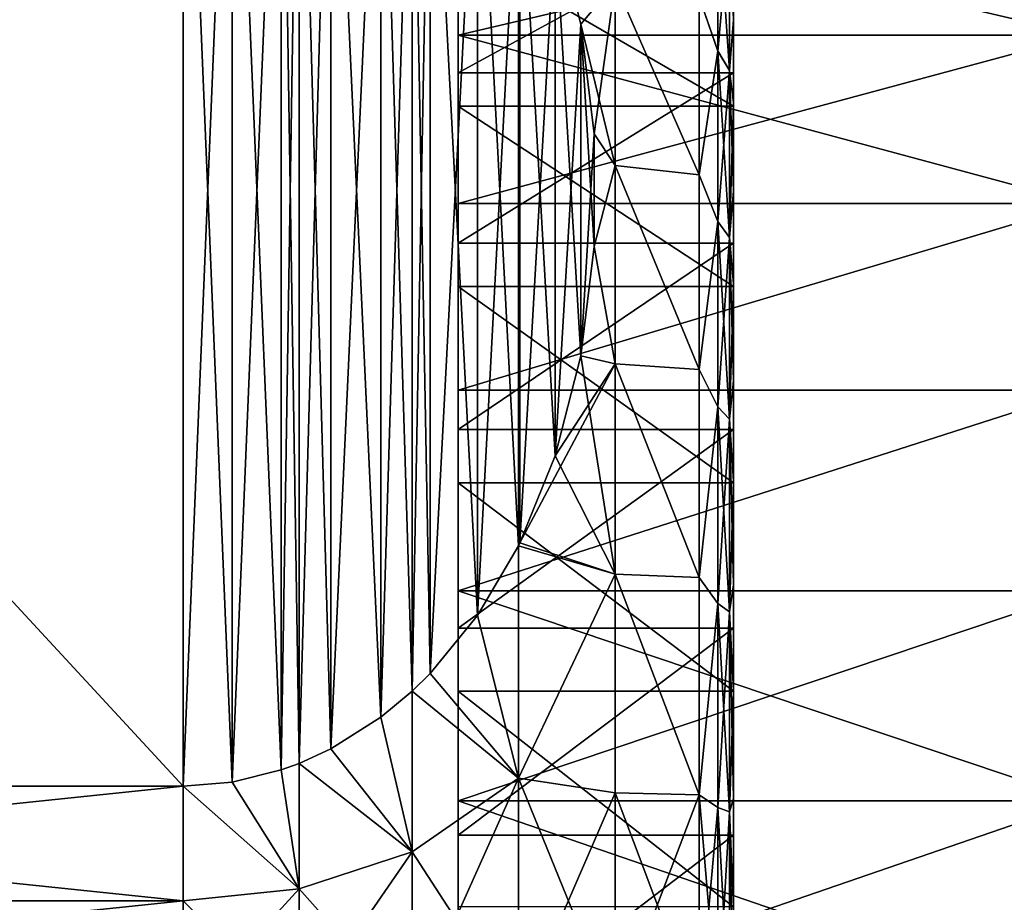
# Model space of a CAD drawing. Header units: metres. Extents: x -82 to 67, y -109 to 109.
# Tile 196 of 216: x -39.21 to -32.05, y 77.32 to 83.74. Entities that reach past the tile are written whole.
import ezdxf

# ---------------------------------------------------------------- set-up
doc = ezdxf.new("R2010")
doc.units = ezdxf.units.M
doc.layers.add('solid_21_382_010_XXX', color=7, linetype='CONTINUOUS')

msp = doc.modelspace()

# ---------------------------------------------------------------- linework, layer by layer
at = {"layer": 'solid_21_382_010_XXX'}
for points in [[(-38.02, 78.169968, -26.20775), (-46.02, 86.830185, -31.207727), (-46.02, 78.169968, -26.20775)], [(-38.02, 86.830185, -31.207727), (-46.02, 86.830185, -31.207727), (-38.02, 78.169968, -26.20775)], [(-38.02, 86.830109, -46.992317), (-46.02, 78.16996, -51.992252), (-46.02, 86.830109, -46.992317)], [(-38.02, 78.16996, -51.992252), (-46.02, 78.16996, -51.992252), (-38.02, 86.830109, -46.992317)], [(-37.663734, 78.19857, -26.224264), (-38.02, 86.830185, -31.207727), (-38.02, 78.169968, -26.20775)], [(-37.663734, 78.19857, -26.224264), (-37.663742, 86.80143, -31.191128), (-38.02, 86.830185, -31.207727)], [(-37.663738, 86.80143, -47.008873), (-38.02, 78.16996, -51.992252), (-38.02, 86.830109, -46.992317)], [(-37.663738, 86.80143, -47.008873), (-37.663731, 78.19857, -51.975735), (-38.02, 78.16996, -51.992252)], [(-37.305885, 78.286629, -26.275105), (-37.305889, 86.713371, -31.140287), (-37.663742, 86.80143, -31.191128)], [(-37.663734, 78.19857, -26.224264), (-37.305885, 78.286629, -26.275105), (-37.663742, 86.80143, -31.191128)], [(-37.663738, 86.80143, -47.008873), (-37.305893, 86.713371, -47.059711), (-37.663731, 78.19857, -51.975735)], [(-37.305893, 86.713371, -47.059711), (-37.305878, 78.286629, -51.924896), (-37.663731, 78.19857, -51.975735)], [(-37.305893, 86.713371, -47.059711), (-37.176811, 86.666222, -47.086933), (-37.305878, 78.286629, -51.924896)], [(-37.176811, 78.333778, -26.302324), (-37.176811, 86.666222, -31.113066), (-37.305889, 86.713371, -31.140287)], [(-37.305885, 78.286629, -26.275105), (-37.176811, 78.333778, -26.302324), (-37.305889, 86.713371, -31.140287)], [(-37.176811, 86.666222, -47.086933), (-37.176811, 78.333778, -51.897675), (-37.305878, 78.286629, -51.924896)], [(-36.945511, 78.440147, -26.363735), (-36.945511, 86.55986, -31.051655), (-37.176811, 86.666222, -31.113066)], [(-37.176811, 78.333778, -26.302324), (-36.945511, 78.440147, -26.363735), (-37.176811, 86.666222, -31.113066)], [(-37.176811, 86.666222, -47.086933), (-36.945518, 86.55986, -47.148342), (-37.176811, 78.333778, -51.897675)], [(-36.945518, 86.55986, -47.148342), (-36.945499, 78.440147, -51.836262), (-37.176811, 78.333778, -51.897675)], [(-36.945518, 86.55986, -47.148342), (-36.583801, 86.330711, -47.280643), (-36.945499, 78.440147, -51.836262)], [(-36.583794, 78.669296, -26.496037), (-36.583797, 86.330704, -30.919355), (-36.945511, 86.55986, -31.051655)], [(-36.945511, 78.440147, -26.363735), (-36.583794, 78.669296, -26.496037), (-36.945511, 86.55986, -31.051655)], [(-36.583801, 86.330711, -47.280643), (-36.583786, 78.669304, -51.70396), (-36.945499, 78.440147, -51.836262)], [(-36.583801, 86.330711, -47.280643), (-36.355587, 86.140121, -47.390678), (-36.583786, 78.669304, -51.70396)], [(-36.355587, 78.859879, -26.60607), (-36.355587, 86.140121, -30.80932), (-36.583797, 86.330704, -30.919355)], [(-36.583794, 78.669296, -26.496037), (-36.355587, 78.859879, -26.60607), (-36.583797, 86.330704, -30.919355)], [(-36.355587, 86.140121, -47.390678), (-36.355587, 78.859879, -51.593929), (-36.583786, 78.669304, -51.70396)], [(-36.224758, 78.988327, -26.680229), (-36.224758, 86.011673, -30.735163), (-36.355587, 86.140121, -30.80932)], [(-36.355587, 78.859879, -26.60607), (-36.224758, 78.988327, -26.680229), (-36.355587, 86.140121, -30.80932)], [(-36.355587, 86.140121, -47.390678), (-36.224766, 86.011681, -47.464832), (-36.355587, 78.859879, -51.593929)], [(-36.224766, 86.011681, -47.464832), (-36.224747, 78.988335, -51.519764), (-36.355587, 78.859879, -51.593929)], [(-36.224766, 86.011681, -47.464832), (-35.880836, 85.590256, -47.708145), (-36.224747, 78.988335, -51.519764)], [(-35.880829, 79.40976, -26.923544), (-35.880817, 85.590225, -30.491837), (-36.224758, 86.011673, -30.735163)], [(-36.224758, 78.988327, -26.680229), (-35.880829, 79.40976, -26.923544), (-36.224758, 86.011673, -30.735163)], [(-35.880836, 85.590256, -47.708145), (-35.880806, 79.40979, -51.276436), (-36.224747, 78.988335, -51.519764)], [(-35.880836, 85.590256, -47.708145), (-35.582016, 85.083885, -48.0005), (-35.880806, 79.40979, -51.276436)], [(-35.880829, 79.40976, -26.923544), (-35.582016, 79.916115, -27.215889), (-35.880817, 85.590225, -30.491837)], [(-35.582016, 79.916115, -27.215889), (-35.582016, 85.083878, -30.199499), (-35.880817, 85.590225, -30.491837)], [(-35.582016, 85.083885, -48.0005), (-35.582016, 79.916122, -50.984108), (-35.880806, 79.40979, -51.276436)], [(-35.582016, 85.083885, -48.0005), (-35.571739, 85.063118, -48.012486), (-35.582016, 79.916122, -50.984108)], [(-35.571732, 79.936897, -27.227886), (-35.571716, 85.063072, -30.187489), (-35.582016, 85.083878, -30.199499)], [(-35.582016, 79.916115, -27.215889), (-35.571732, 79.936897, -27.227886), (-35.582016, 85.083878, -30.199499)], [(-35.571739, 85.063118, -48.012486), (-35.571709, 79.936943, -50.972088), (-35.582016, 79.916122, -50.984108)], [(-35.571739, 85.063118, -48.012486), (-35.315613, 84.431473, -48.377171), (-35.571709, 79.936943, -50.972088)], [(-35.571732, 79.936897, -27.227886), (-35.315605, 80.56855, -27.592569), (-35.571716, 85.063072, -30.187489)], [(-35.315605, 80.56855, -27.592569), (-35.315594, 84.431412, -29.822798), (-35.571716, 85.063072, -30.187489)], [(-36.02, 83.626503, -31.419447), (-36.02, 84.691681, -32.567436), (-36.02, 84.270355, -31.890173)], [(-31.48188, 84.691658, -32.567406), (-36.02, 84.691681, -32.567436), (-36.02, 83.626503, -31.419447)], [(-31.48188, 83.626526, -31.419464), (-31.48188, 84.691658, -32.567406), (-36.02, 83.626503, -31.419447)], [(-36.02, 84.691635, -45.632614), (-36.02, 83.62645, -46.780605), (-36.02, 84.446205, -46.115543)], [(-31.48188, 83.626457, -46.780598), (-36.02, 83.62645, -46.780605), (-36.02, 84.691635, -45.632614)], [(-31.48188, 84.691597, -45.632664), (-31.48188, 83.626457, -46.780598), (-36.02, 84.691635, -45.632614)], [(-34.133831, 84.61898, -46.682518), (-34.133831, 83.51088, -47.717426), (-34.27, 83.903702, -47.64621)], [(-34.133831, 83.510818, -30.482523), (-34.133831, 84.618927, -31.517424), (-34.27, 83.903641, -30.553736)], [(-34.048801, 83.36882, -47.542816), (-34.133831, 83.51088, -47.717426), (-34.133831, 84.61898, -46.682518)], [(-34.048801, 84.454468, -46.528881), (-34.048801, 83.36882, -47.542816), (-34.133831, 84.61898, -46.682518)], [(-34.048801, 84.454422, -31.671064), (-34.133831, 84.618927, -31.517424), (-34.133831, 83.510818, -30.482523)], [(-36.02, 83.351891, -47.18774), (-34.02, 83.351891, -47.18774), (-34.02, 84.446205, -46.115543)], [(-36.02, 84.446205, -46.115543), (-36.02, 83.351891, -47.18774), (-34.02, 84.446205, -46.115543)], [(-36.02, 83.62645, -46.780605), (-36.02, 83.351891, -47.18774), (-36.02, 84.446205, -46.115543)], [(-35.315613, 84.431473, -48.377171), (-35.315586, 80.568604, -50.607395), (-35.571709, 79.936943, -50.972088)], [(-35.315613, 84.431473, -48.377171), (-35.130318, 83.705055, -48.796566), (-35.315586, 80.568604, -50.607395)], [(-34.880013, 84.004364, -48.324001), (-35.130318, 83.705055, -48.796566), (-35.315613, 84.431473, -48.377171)], [(-35.315605, 80.56855, -27.592569), (-35.130314, 81.294968, -28.011969), (-35.315594, 84.431412, -29.822798)], [(-35.130314, 81.294968, -28.011969), (-35.130306, 83.704994, -29.403399), (-35.315594, 84.431412, -29.822798)], [(-34.880013, 84.004303, -29.875946), (-35.315594, 84.431412, -29.822798), (-35.130306, 83.704994, -29.403399)], [(-34.048801, 83.368759, -30.657133), (-34.048801, 84.454422, -31.671064), (-34.133831, 83.510818, -30.482523)], [(-34.02, 83.73835, -46.906296), (-34.048801, 83.36882, -47.542816), (-34.048801, 84.454468, -46.528881)], [(-34.02, 84.30172, -46.343285), (-34.02, 83.73835, -46.906296), (-34.048801, 84.454468, -46.528881)], [(-34.02, 83.738419, -31.293762), (-34.048801, 84.454422, -31.671064), (-34.048801, 83.368759, -30.657133)], [(-34.02, 84.446205, -46.115543), (-34.02, 83.351891, -47.18774), (-34.02, 84.30172, -46.343285)], [(-36.02, 84.270355, -31.890173), (-34.02, 84.270409, -31.89023), (-34.02, 83.108994, -30.812588)], [(-36.02, 83.10894, -30.812546), (-36.02, 84.270355, -31.890173), (-34.02, 83.108994, -30.812588)], [(-36.02, 83.626503, -31.419447), (-36.02, 84.270355, -31.890173), (-36.02, 83.10894, -30.812546)], [(-34.02, 83.351891, -47.18774), (-34.02, 83.73835, -46.906296), (-34.02, 84.30172, -46.343285)], [(-34.02, 84.270409, -31.89023), (-34.02, 83.738419, -31.293762), (-34.02, 83.134483, -30.774401)], [(-34.02, 83.108994, -30.812588), (-34.02, 84.270409, -31.89023), (-34.02, 83.134483, -30.774401)], [(-34.880013, 84.004364, -48.324001), (-34.880013, 82.678474, -49.25993), (-35.130318, 83.705055, -48.796566)], [(-34.880013, 84.004303, -29.875946), (-35.130306, 83.704994, -29.403399), (-35.03249, 82.910072, -28.944452)], [(-34.880013, 82.678398, -28.940025), (-34.880013, 84.004303, -29.875946), (-35.03249, 82.910072, -28.944452)], [(-34.27, 82.611923, -48.612988), (-34.880013, 82.678474, -49.25993), (-34.880013, 84.004364, -48.324001)], [(-34.27, 83.903702, -47.64621), (-34.27, 82.611923, -48.612988), (-34.880013, 84.004364, -48.324001)], [(-34.27, 82.611855, -29.586969), (-34.880013, 84.004303, -29.875946), (-34.880013, 82.678398, -28.940025)], [(-34.27, 82.611855, -29.586969), (-34.27, 83.903641, -30.553736), (-34.880013, 84.004303, -29.875946)], [(-34.133831, 83.51088, -47.717426), (-34.27, 82.611923, -48.612988), (-34.27, 83.903702, -47.64621)], [(-34.133831, 83.510818, -30.482523), (-34.27, 83.903641, -30.553736), (-34.27, 82.611855, -29.586969)], [(-35.130318, 83.705055, -48.796566), (-35.130299, 81.295029, -50.187996), (-35.315586, 80.568604, -50.607395)], [(-35.130318, 83.705055, -48.796566), (-35.032494, 82.910126, -49.25552), (-35.130299, 81.295029, -50.187996)], [(-34.880013, 82.678474, -49.25993), (-35.032494, 82.910126, -49.25552), (-35.130318, 83.705055, -48.796566)], [(-35.130314, 81.294968, -28.011969), (-35.032494, 82.089897, -28.470924), (-35.130306, 83.704994, -29.403399)], [(-35.032494, 82.089897, -28.470924), (-35.03249, 82.910072, -28.944452), (-35.130306, 83.704994, -29.403399)], [(-34.02, 83.134483, -30.774401), (-34.02, 83.738419, -31.293762), (-34.048801, 83.368759, -30.657133)], [(-34.02, 83.73835, -46.906296), (-34.02, 83.134407, -47.425663), (-34.048801, 83.36882, -47.542816)], [(-34.02, 83.351891, -47.18774), (-34.02, 83.134407, -47.425663), (-34.02, 83.73835, -46.906296)], [(-31.48188, 83.626526, -31.419464), (-36.02, 83.626503, -31.419447), (-36.02, 82.402252, -30.443129)], [(-31.48188, 82.402199, -30.443092), (-31.48188, 83.626526, -31.419464), (-36.02, 82.402252, -30.443129)], [(-36.02, 82.402252, -30.443129), (-36.02, 83.626503, -31.419447), (-36.02, 83.10894, -30.812546)], [(-31.48188, 83.626457, -46.780598), (-31.48188, 82.402122, -47.756958), (-36.02, 83.62645, -46.780605)], [(-36.02, 83.62645, -46.780605), (-36.02, 82.402206, -47.756905), (-36.02, 83.351891, -47.18774)], [(-31.48188, 82.402122, -47.756958), (-36.02, 82.402206, -47.756905), (-36.02, 83.62645, -46.780605)], [(-34.133831, 83.51088, -47.717426), (-34.133831, 82.272171, -48.591808), (-34.27, 82.611923, -48.612988)], [(-34.133831, 82.272102, -29.60815), (-34.133831, 83.510818, -30.482523), (-34.27, 82.611855, -29.586969)], [(-34.048801, 82.155212, -48.399483), (-34.133831, 82.272171, -48.591808), (-34.133831, 83.51088, -47.717426)], [(-34.048801, 83.36882, -47.542816), (-34.048801, 82.155212, -48.399483), (-34.133831, 83.51088, -47.717426)], [(-34.048801, 83.368759, -30.657133), (-34.133831, 83.510818, -30.482523), (-34.133831, 82.272102, -29.60815)], [(-36.02, 82.114471, -48.090977), (-34.02, 82.114471, -48.090977), (-34.02, 83.351891, -47.18774)], [(-36.02, 83.351891, -47.18774), (-36.02, 82.114471, -48.090977), (-34.02, 83.351891, -47.18774)], [(-36.02, 82.402206, -47.756905), (-36.02, 82.114471, -48.090977), (-36.02, 83.351891, -47.18774)], [(-34.048801, 82.155151, -29.800476), (-34.048801, 83.368759, -30.657133), (-34.133831, 82.272102, -29.60815)], [(-34.02, 82.493317, -47.898418), (-34.048801, 82.155212, -48.399483), (-34.048801, 83.36882, -47.542816)], [(-34.02, 83.134407, -47.425663), (-34.02, 82.493317, -47.898418), (-34.048801, 83.36882, -47.542816)], [(-34.02, 83.134483, -30.774401), (-34.048801, 83.368759, -30.657133), (-34.048801, 82.155151, -29.800476)], [(-34.02, 83.351891, -47.18774), (-34.02, 82.114471, -48.090977), (-34.02, 83.134407, -47.425663)], [(-34.02, 82.493385, -30.301628), (-34.02, 83.134483, -30.774401), (-34.048801, 82.155151, -29.800476)], [(-34.02, 83.108994, -30.812588), (-34.02, 83.134483, -30.774401), (-34.02, 82.493385, -30.301628)], [(-34.02, 82.114471, -48.090977), (-34.02, 82.493317, -47.898418), (-34.02, 83.134407, -47.425663)], [(-36.02, 83.10894, -30.812546), (-34.02, 83.108994, -30.812588), (-34.02, 81.799965, -29.920115)], [(-36.02, 81.799889, -29.920073), (-36.02, 83.10894, -30.812546), (-34.02, 81.799965, -29.920115)], [(-36.02, 82.402252, -30.443129), (-36.02, 83.10894, -30.812546), (-36.02, 81.799889, -29.920073)], [(-34.02, 83.108994, -30.812588), (-34.02, 82.493385, -30.301628), (-34.02, 81.818916, -29.878222)], [(-34.02, 81.799965, -29.920115), (-34.02, 83.108994, -30.812588), (-34.02, 81.818916, -29.878222)], [(-35.032494, 82.910126, -49.25552), (-35.03249, 82.089951, -49.72905), (-35.130299, 81.295029, -50.187996)], [(-34.880013, 82.678474, -49.25993), (-35.03249, 82.089951, -49.72905), (-35.032494, 82.910126, -49.25552)], [(-34.880013, 82.678398, -28.940025), (-35.03249, 82.910072, -28.944452), (-35.032494, 82.089897, -28.470924)], [(-34.880013, 81.237411, -28.193365), (-34.880013, 82.678398, -28.940025), (-35.032494, 82.089897, -28.470924)], [(-34.880013, 82.678474, -49.25993), (-34.880013, 81.237488, -50.006599), (-35.03249, 82.089951, -49.72905)], [(-34.27, 81.19561, -49.386093), (-34.880013, 81.237488, -50.006599), (-34.880013, 82.678474, -49.25993)], [(-34.27, 82.611923, -48.612988), (-34.27, 81.19561, -49.386093), (-34.880013, 82.678474, -49.25993)], [(-34.27, 81.195541, -28.813871), (-34.880013, 82.678398, -28.940025), (-34.880013, 81.237411, -28.193365)], [(-34.27, 81.195541, -28.813871), (-34.27, 82.611855, -29.586969), (-34.880013, 82.678398, -28.940025)], [(-34.133831, 82.272171, -48.591808), (-34.27, 81.19561, -49.386093), (-34.27, 82.611923, -48.612988)], [(-34.133831, 82.272102, -29.60815), (-34.27, 82.611855, -29.586969), (-34.27, 81.195541, -28.813871)], [(-34.02, 81.818916, -29.878222), (-34.02, 82.493385, -30.301628), (-34.048801, 82.155151, -29.800476)], [(-34.02, 82.493317, -47.898418), (-34.02, 81.818863, -48.321804), (-34.048801, 82.155212, -48.399483)], [(-34.02, 82.114471, -48.090977), (-34.02, 81.818863, -48.321804), (-34.02, 82.493317, -47.898418)], [(-36.02, 81.046066, -29.660124), (-36.02, 82.402252, -30.443129), (-36.02, 81.799889, -29.920073)], [(-31.48188, 82.402199, -30.443092), (-36.02, 82.402252, -30.443129), (-36.02, 81.046066, -29.660124)], [(-36.02, 82.402206, -47.756905), (-36.02, 81.046036, -48.53989), (-36.02, 82.114471, -48.090977)], [(-31.48188, 82.402122, -47.756958), (-36.02, 81.046036, -48.53989), (-36.02, 82.402206, -47.756905)], [(-31.48188, 81.046028, -29.660105), (-31.48188, 82.402199, -30.443092), (-36.02, 81.046066, -29.660124)], [(-31.48188, 82.402122, -47.756958), (-31.48188, 81.045952, -48.539936), (-36.02, 81.046036, -48.53989)], [(-34.133831, 82.272171, -48.591808), (-34.133831, 80.925949, -49.289379), (-34.27, 81.19561, -49.386093)], [(-34.133831, 80.925873, -28.910591), (-34.133831, 82.272102, -29.60815), (-34.27, 81.195541, -28.813871)], [(-34.048801, 80.836266, -49.082916), (-34.133831, 80.925949, -49.289379), (-34.133831, 82.272171, -48.591808)], [(-34.048801, 82.155212, -48.399483), (-34.048801, 80.836266, -49.082916), (-34.133831, 82.272171, -48.591808)], [(-34.048801, 82.155151, -29.800476), (-34.133831, 82.272102, -29.60815), (-34.133831, 80.925873, -28.910591)], [(-34.048801, 80.836197, -29.117052), (-34.048801, 82.155151, -29.800476), (-34.133831, 80.925873, -28.910591)], [(-34.02, 81.114365, -48.693726), (-34.048801, 80.836266, -49.082916), (-34.048801, 82.155212, -48.399483)], [(-34.02, 81.818863, -48.321804), (-34.02, 81.114365, -48.693726), (-34.048801, 82.155212, -48.399483)], [(-34.02, 81.818916, -29.878222), (-34.048801, 82.155151, -29.800476), (-34.048801, 80.836197, -29.117052)], [(-36.02, 80.759735, -48.806423), (-34.02, 80.759735, -48.806423), (-34.02, 82.114471, -48.090977)], [(-36.02, 82.114471, -48.090977), (-36.02, 80.759735, -48.806423), (-34.02, 82.114471, -48.090977)], [(-36.02, 81.046036, -48.53989), (-36.02, 80.759735, -48.806423), (-36.02, 82.114471, -48.090977)], [(-34.880013, 81.237411, -28.193365), (-35.032494, 82.089897, -28.470924), (-35.130314, 81.294968, -28.011969)], [(-34.880013, 81.237488, -50.006599), (-35.130299, 81.295029, -50.187996), (-35.03249, 82.089951, -49.72905)], [(-34.02, 82.114471, -48.090977), (-34.02, 80.759735, -48.806423), (-34.02, 81.818863, -48.321804)], [(-36.02, 81.799889, -29.920073), (-34.02, 81.799965, -29.920115), (-34.02, 80.372643, -29.232748)], [(-36.02, 80.372559, -29.232716), (-36.02, 81.799889, -29.920073), (-34.02, 80.372643, -29.232748)], [(-36.02, 81.046066, -29.660124), (-36.02, 81.799889, -29.920073), (-36.02, 80.372559, -29.232716)], [(-34.02, 81.114418, -29.5063), (-34.02, 81.818916, -29.878222), (-34.048801, 80.836197, -29.117052)], [(-34.02, 81.799965, -29.920115), (-34.02, 81.818916, -29.878222), (-34.02, 81.114418, -29.5063)], [(-34.02, 80.759735, -48.806423), (-34.02, 81.114365, -48.693726), (-34.02, 81.818863, -48.321804)], [(-34.02, 81.799965, -29.920115), (-34.02, 81.114418, -29.5063), (-34.02, 80.384048, -29.18808)], [(-34.02, 80.372643, -29.232748), (-34.02, 81.799965, -29.920115), (-34.02, 80.384048, -29.18808)], [(-34.880013, 81.237411, -28.193365), (-35.130314, 81.294968, -28.011969), (-35.315605, 80.56855, -27.592569)], [(-34.880013, 79.708244, -50.550102), (-35.315586, 80.568604, -50.607395), (-35.130299, 81.295029, -50.187996)], [(-34.880013, 81.237488, -50.006599), (-34.880013, 79.708244, -50.550102), (-35.130299, 81.295029, -50.187996)], [(-34.880013, 81.237411, -28.193365), (-35.315605, 80.56855, -27.592569), (-35.571732, 79.936897, -27.227886)], [(-34.880013, 79.708168, -27.649876), (-34.880013, 81.237411, -28.193365), (-35.571732, 79.936897, -27.227886)], [(-34.27, 79.684006, -49.949638), (-34.880013, 79.708244, -50.550102), (-34.880013, 81.237488, -50.006599)], [(-34.27, 81.19561, -49.386093), (-34.27, 79.684006, -49.949638), (-34.880013, 81.237488, -50.006599)], [(-34.27, 79.683929, -28.25034), (-34.880013, 81.237411, -28.193365), (-34.880013, 79.708168, -27.649876)], [(-34.27, 79.683929, -28.25034), (-34.27, 81.195541, -28.813871), (-34.880013, 81.237411, -28.193365)], [(-34.133831, 80.925949, -49.289379), (-34.27, 79.684006, -49.949638), (-34.27, 81.19561, -49.386093)], [(-34.133831, 80.925873, -28.910591), (-34.27, 81.195541, -28.813871), (-34.27, 79.683929, -28.25034)], [(-34.02, 80.384048, -29.18808), (-34.02, 81.114418, -29.5063), (-34.048801, 80.836197, -29.117052)], [(-34.02, 81.114365, -48.693726), (-34.02, 80.38401, -49.011936), (-34.048801, 80.836266, -49.082916)], [(-34.02, 80.759735, -48.806423), (-34.02, 80.38401, -49.011936), (-34.02, 81.114365, -48.693726)], [(-36.02, 79.588333, -29.088001), (-36.02, 81.046066, -29.660124), (-36.02, 80.372559, -29.232716)], [(-31.48188, 81.046028, -29.660105), (-36.02, 81.046066, -29.660124), (-36.02, 79.588333, -29.088001)], [(-36.02, 81.046036, -48.53989), (-36.02, 79.588318, -49.112003), (-36.02, 80.759735, -48.806423)], [(-31.48188, 81.045952, -48.539936), (-36.02, 79.588318, -49.112003), (-36.02, 81.046036, -48.53989)], [(-31.48188, 79.588303, -29.087988), (-31.48188, 81.046028, -29.660105), (-36.02, 79.588333, -29.088001)], [(-31.48188, 81.045952, -48.539936), (-31.48188, 79.588219, -49.112038), (-36.02, 79.588318, -49.112003)], [(-34.133831, 80.925949, -49.289379), (-34.133831, 79.497269, -49.797138), (-34.27, 79.684006, -49.949638)], [(-34.133831, 79.4972, -28.40284), (-34.133831, 80.925873, -28.910591), (-34.27, 79.683929, -28.25034)], [(-34.048801, 79.436539, -49.580391), (-34.133831, 79.497269, -49.797138), (-34.133831, 80.925949, -49.289379)], [(-34.048801, 80.836266, -49.082916), (-34.048801, 79.436539, -49.580391), (-34.133831, 80.925949, -49.289379)], [(-34.048801, 80.836197, -29.117052), (-34.133831, 80.925873, -28.910591), (-34.133831, 79.4972, -28.40284)], [(-34.048801, 79.43647, -28.619589), (-34.048801, 80.836197, -29.117052), (-34.133831, 79.4972, -28.40284)], [(-34.02, 79.632698, -49.274391), (-34.048801, 79.436539, -49.580391), (-34.048801, 80.836266, -49.082916)], [(-34.02, 80.38401, -49.011936), (-34.02, 79.632698, -49.274391), (-34.048801, 80.836266, -49.082916)], [(-34.02, 80.384048, -29.18808), (-34.048801, 80.836197, -29.117052), (-34.048801, 79.43647, -28.619589)], [(-36.02, 79.316124, -49.319073), (-34.02, 79.316132, -49.319073), (-34.02, 80.759735, -48.806423)], [(-36.02, 80.759735, -48.806423), (-36.02, 79.316124, -49.319073), (-34.02, 80.759735, -48.806423)], [(-36.02, 79.588318, -49.112003), (-36.02, 79.316124, -49.319073), (-36.02, 80.759735, -48.806423)], [(-34.02, 80.759735, -48.806423), (-34.02, 79.316132, -49.319073), (-34.02, 80.38401, -49.011936)], [(-34.880013, 79.708244, -50.550102), (-35.571709, 79.936943, -50.972088), (-35.315586, 80.568604, -50.607395)], [(-36.02, 80.372559, -29.232716), (-34.02, 80.372643, -29.232748), (-34.02, 78.858803, -28.765785)], [(-36.02, 78.858688, -28.765759), (-36.02, 80.372559, -29.232716), (-34.02, 78.858803, -28.765785)], [(-36.02, 79.588333, -29.088001), (-36.02, 80.372559, -29.232716), (-36.02, 78.858688, -28.765759)], [(-34.02, 79.632713, -28.925613), (-34.02, 80.384048, -29.18808), (-34.048801, 79.43647, -28.619589)], [(-34.02, 80.372643, -29.232748), (-34.02, 80.384048, -29.18808), (-34.02, 79.632713, -28.925613)], [(-34.02, 79.316132, -49.319073), (-34.02, 79.632698, -49.274391), (-34.02, 80.38401, -49.011936)], [(-34.02, 80.372643, -29.232748), (-34.02, 79.632713, -28.925613), (-34.02, 78.863037, -28.719824)], [(-34.02, 78.858803, -28.765785), (-34.02, 80.372643, -29.232748), (-34.02, 78.863037, -28.719824)], [(-35.582645, 78.226112, -26.85537), (-35.582016, 79.916115, -27.215889), (-35.880829, 79.40976, -26.923544)], [(-35.582645, 78.226158, -51.344624), (-35.880806, 79.40979, -51.276436), (-35.582016, 79.916122, -50.984108)], [(-34.880013, 79.708244, -50.550102), (-35.582645, 78.226158, -51.344624), (-35.582016, 79.916122, -50.984108)], [(-34.880013, 79.708168, -27.649876), (-35.582016, 79.916115, -27.215889), (-35.582645, 78.226112, -26.85537)], [(-34.880013, 79.708244, -50.550102), (-35.582016, 79.916122, -50.984108), (-35.571709, 79.936943, -50.972088)], [(-34.880013, 79.708168, -27.649876), (-35.571732, 79.936897, -27.227886), (-35.582016, 79.916115, -27.215889)], [(-34.880013, 79.708244, -50.550102), (-34.880013, 78.119247, -50.88031), (-35.582645, 78.226158, -51.344624)], [(-34.880013, 78.119164, -27.319677), (-34.880013, 79.708168, -27.649876), (-35.582645, 78.226112, -26.85537)], [(-34.27, 78.106552, -50.292477), (-34.880013, 78.119247, -50.88031), (-34.880013, 79.708244, -50.550102)], [(-34.27, 79.684006, -49.949638), (-34.27, 78.106552, -50.292477), (-34.880013, 79.708244, -50.550102)], [(-34.27, 78.106476, -27.907513), (-34.880013, 79.708168, -27.649876), (-34.880013, 78.119164, -27.319677)], [(-34.27, 78.106476, -27.907513), (-34.27, 79.683929, -28.25034), (-34.880013, 79.708168, -27.649876)], [(-34.133831, 79.497269, -49.797138), (-34.27, 78.106552, -50.292477), (-34.27, 79.684006, -49.949638)], [(-34.133831, 79.4972, -28.40284), (-34.27, 79.683929, -28.25034), (-34.27, 78.106476, -27.907513)], [(-34.02, 78.863037, -28.719824), (-34.02, 79.632713, -28.925613), (-34.048801, 79.43647, -28.619589)], [(-34.02, 79.632698, -49.274391), (-34.02, 78.863007, -49.480183), (-34.048801, 79.436539, -49.580391)], [(-34.02, 79.316132, -49.319073), (-34.02, 78.863007, -49.480183), (-34.02, 79.632698, -49.274391)], [(-36.02, 78.061577, -28.739521), (-36.02, 79.588333, -29.088001), (-36.02, 78.858688, -28.765759)], [(-31.48188, 79.588303, -29.087988), (-36.02, 79.588333, -29.088001), (-36.02, 78.061577, -28.739521)], [(-36.02, 79.588318, -49.112003), (-36.02, 78.061569, -49.46048), (-36.02, 79.316124, -49.319073)], [(-31.48188, 78.061508, -49.460487), (-36.02, 78.061569, -49.46048), (-36.02, 79.588318, -49.112003)], [(-31.48188, 79.588219, -49.112038), (-31.48188, 78.061508, -49.460487), (-36.02, 79.588318, -49.112003)], [(-31.48188, 78.061592, -28.739525), (-31.48188, 79.588303, -29.087988), (-36.02, 78.061577, -28.739521)], [(-34.133831, 79.497269, -49.797138), (-34.133831, 78.012764, -50.105633), (-34.27, 78.106552, -50.292477)], [(-34.133831, 78.012688, -28.094357), (-34.133831, 79.4972, -28.40284), (-34.27, 78.106476, -27.907513)], [(-34.048801, 77.982117, -49.882633), (-34.133831, 78.012764, -50.105633), (-34.133831, 79.497269, -49.797138)], [(-34.048801, 79.436539, -49.580391), (-34.048801, 77.982117, -49.882633), (-34.133831, 79.497269, -49.797138)], [(-34.048801, 79.43647, -28.619589), (-34.133831, 79.4972, -28.40284), (-34.133831, 78.012688, -28.094357)], [(-35.582645, 78.226112, -26.85537), (-35.880829, 79.40976, -26.923544), (-36.224758, 78.988327, -26.680229)], [(-35.582645, 78.226158, -51.344624), (-36.224747, 78.988335, -51.519764), (-35.880806, 79.40979, -51.276436)], [(-34.048801, 77.98204, -28.317356), (-34.048801, 79.43647, -28.619589), (-34.133831, 78.012688, -28.094357)], [(-34.02, 78.079124, -49.627983), (-34.048801, 77.982117, -49.882633), (-34.048801, 79.436539, -49.580391)], [(-34.02, 78.863007, -49.480183), (-34.02, 78.079124, -49.627983), (-34.048801, 79.436539, -49.580391)], [(-34.02, 78.863037, -28.719824), (-34.048801, 79.43647, -28.619589), (-34.048801, 77.98204, -28.317356)], [(-36.02, 77.813576, -49.61829), (-34.02, 77.813583, -49.61829), (-34.02, 79.316132, -49.319073)], [(-36.02, 79.316124, -49.319073), (-36.02, 77.813576, -49.61829), (-34.02, 79.316132, -49.319073)], [(-36.02, 78.061569, -49.46048), (-36.02, 77.813576, -49.61829), (-36.02, 79.316124, -49.319073)], [(-34.02, 79.316132, -49.319073), (-34.02, 77.813583, -49.61829), (-34.02, 78.863007, -49.480183)], [(-35.582645, 78.226158, -51.344624), (-36.355587, 78.859879, -51.593929), (-36.224747, 78.988335, -51.519764)], [(-35.582645, 78.226112, -26.85537), (-36.224758, 78.988327, -26.680229), (-36.355587, 78.859879, -26.60607)], [(-36.355373, 77.691673, -26.4412), (-36.355587, 78.859879, -26.60607), (-36.583794, 78.669296, -26.496037)], [(-36.355373, 77.691711, -51.758797), (-36.583786, 78.669304, -51.70396), (-36.355587, 78.859879, -51.593929)], [(-35.582645, 78.226112, -26.85537), (-36.355587, 78.859879, -26.60607), (-36.355373, 77.691673, -26.4412)], [(-36.355373, 77.691711, -51.758797), (-36.355587, 78.859879, -51.593929), (-35.582645, 78.226158, -51.344624)], [(-36.02, 78.858688, -28.765759), (-34.02, 78.858803, -28.765785), (-34.02, 77.292244, -28.529648)], [(-36.02, 77.292168, -28.529642), (-36.02, 78.858688, -28.765759), (-34.02, 77.292244, -28.529648)], [(-36.02, 78.061577, -28.739521), (-36.02, 78.858688, -28.765759), (-36.02, 77.292168, -28.529642)], [(-34.02, 78.079147, -28.572021), (-34.02, 78.863037, -28.719824), (-34.048801, 77.98204, -28.317356)], [(-34.02, 78.858803, -28.765785), (-34.02, 78.863037, -28.719824), (-34.02, 78.079147, -28.572021)], [(-34.02, 77.813583, -49.61829), (-34.02, 78.079124, -49.627983), (-34.02, 78.863007, -49.480183)], [(-34.02, 77.292244, -28.529648), (-34.02, 78.858803, -28.765785), (-34.02, 78.079147, -28.572021)], [(-36.355373, 77.691673, -26.4412), (-36.583794, 78.669296, -26.496037), (-36.945511, 78.440147, -26.363735)], [(-36.355373, 77.691711, -51.758797), (-36.945499, 78.440147, -51.836262), (-36.583786, 78.669304, -51.70396)], [(-36.355373, 77.691673, -26.4412), (-36.945511, 78.440147, -26.363735), (-37.176811, 78.333778, -26.302324)], [(-36.355373, 77.691711, -51.758797), (-37.176811, 78.333778, -51.897675), (-36.945499, 78.440147, -51.836262)], [(-37.175976, 77.423553, -26.204782), (-37.176811, 78.333778, -26.302324), (-37.305885, 78.286629, -26.275105)], [(-37.175976, 77.423599, -51.995213), (-37.305878, 78.286629, -51.924896), (-37.176811, 78.333778, -51.897675)], [(-36.355373, 77.691673, -26.4412), (-37.176811, 78.333778, -26.302324), (-37.175976, 77.423553, -26.204782)], [(-37.175976, 77.423599, -51.995213), (-37.176811, 78.333778, -51.897675), (-36.355373, 77.691711, -51.758797)], [(-37.175976, 77.423553, -26.204782), (-37.305885, 78.286629, -26.275105), (-37.663734, 78.19857, -26.224264)], [(-37.175976, 77.423599, -51.995213), (-37.663731, 78.19857, -51.975735), (-37.305878, 78.286629, -51.924896)], [(-37.175976, 77.423553, -26.204782), (-37.663734, 78.19857, -26.224264), (-38.02, 78.169968, -26.20775)], [(-37.175976, 77.423599, -51.995213), (-38.02, 78.16996, -51.992252), (-37.663731, 78.19857, -51.975735)], [(-36.355373, 77.691711, -51.758797), (-35.582645, 78.226158, -51.344624), (-35.582645, 76.500084, -51.465698)], [(-35.582645, 78.226112, -26.85537), (-36.355373, 76.5, -26.385233), (-35.582645, 76.5, -26.734303)], [(-35.582645, 78.226112, -26.85537), (-36.355373, 77.691673, -26.4412), (-36.355373, 76.5, -26.385233)], [(-35.582645, 78.226158, -51.344624), (-34.880013, 76.500084, -50.991077), (-35.582645, 76.500084, -51.465698)], [(-34.880013, 78.119247, -50.88031), (-34.880013, 76.500084, -50.991077), (-35.582645, 78.226158, -51.344624)], [(-34.880013, 78.119164, -27.319677), (-35.582645, 78.226112, -26.85537), (-35.582645, 76.5, -26.734303)], [(-38.02, 78.169968, -26.20775), (-46.02, 78.169968, -26.20775), (-46.02, 77.336731, -26.126955)], [(-38.02, 77.336731, -26.126955), (-38.02, 78.169968, -26.20775), (-46.02, 77.336731, -26.126955)], [(-38.02, 77.336746, -52.073044), (-46.02, 77.336678, -52.073048), (-46.02, 78.16996, -51.992252)], [(-38.02, 77.336746, -52.073044), (-46.02, 78.16996, -51.992252), (-38.02, 78.16996, -51.992252)], [(-37.175976, 77.423553, -26.204782), (-38.02, 78.169968, -26.20775), (-38.02, 77.336731, -26.126955)], [(-37.175976, 77.423599, -51.995213), (-38.02, 77.336746, -52.073044), (-38.02, 78.16996, -51.992252)], [(-34.880013, 78.119164, -27.319677), (-35.582645, 76.5, -26.734303), (-34.880013, 76.5, -27.208923)], [(-34.880013, 78.119247, -50.88031), (-34.269932, 76.500076, -50.407112), (-34.880013, 76.500084, -50.991077)], [(-34.27, 78.106552, -50.292477), (-34.269932, 76.500076, -50.407112), (-34.880013, 78.119247, -50.88031)], [(-34.27, 78.106476, -27.907513), (-34.880013, 78.119164, -27.319677), (-34.880013, 76.5, -27.208923)], [(-31.48188, 78.061592, -28.739525), (-36.02, 78.061577, -28.739521), (-36.02, 76.5, -28.622499)], [(-31.48188, 76.5, -28.622499), (-31.48188, 78.061592, -28.739525), (-36.02, 76.5, -28.622499)], [(-36.02, 76.5, -28.622499), (-36.02, 78.061577, -28.739521), (-36.02, 77.292168, -28.529642)], [(-36.02, 78.061569, -49.46048), (-36.02, 76.5, -49.577499), (-36.02, 77.813576, -49.61829)], [(-31.48188, 76.499985, -49.577499), (-36.02, 76.5, -49.577499), (-36.02, 78.061569, -49.46048)], [(-31.48188, 78.061508, -49.460487), (-31.48188, 76.499985, -49.577499), (-36.02, 78.061569, -49.46048)], [(-34.27, 78.106476, -27.907513), (-34.880013, 76.5, -27.208923), (-34.269932, 76.5, -27.792887)], [(-34.133831, 76.500076, -50.209114), (-34.269932, 76.500076, -50.407112), (-34.27, 78.106552, -50.292477)], [(-34.133831, 78.012764, -50.105633), (-34.133831, 76.500076, -50.209114), (-34.27, 78.106552, -50.292477)], [(-34.133831, 78.012688, -28.094357), (-34.27, 78.106476, -27.907513), (-34.269932, 76.5, -27.792887)], [(-34.02, 77.288582, -28.483498), (-34.02, 78.079147, -28.572021), (-34.048801, 77.98204, -28.317356)], [(-34.02, 78.079124, -49.627983), (-34.02, 77.288589, -49.716503), (-34.048801, 77.982117, -49.882633)], [(-34.02, 77.292244, -28.529648), (-34.02, 78.079147, -28.572021), (-34.02, 77.288582, -28.483498)], [(-34.02, 77.813583, -49.61829), (-34.02, 77.288589, -49.716503), (-34.02, 78.079124, -49.627983)], [(-34.133831, 76.5, -27.990887), (-34.133831, 78.012688, -28.094357), (-34.269932, 76.5, -27.792887)], [(-34.048801, 76.500076, -49.984016), (-34.133831, 76.500076, -50.209114), (-34.133831, 78.012764, -50.105633)], [(-34.048801, 77.982117, -49.882633), (-34.048801, 76.500076, -49.984016), (-34.133831, 78.012764, -50.105633)], [(-34.048801, 77.98204, -28.317356), (-34.133831, 78.012688, -28.094357), (-34.133831, 76.5, -27.990887)], [(-34.048801, 77.98204, -28.317356), (-34.133831, 76.5, -27.990887), (-34.048801, 76.5, -28.215982)], [(-34.02, 76.5, -49.745609), (-34.048801, 76.500076, -49.984016), (-34.048801, 77.982117, -49.882633)], [(-34.02, 77.288589, -49.716503), (-34.02, 76.5, -49.745609), (-34.048801, 77.982117, -49.882633)], [(-34.02, 77.288582, -28.483498), (-34.048801, 77.98204, -28.317356), (-34.048801, 76.5, -28.215982)], [(-36.02, 76.283646, -49.697788), (-34.02, 76.283646, -49.697788), (-34.02, 77.813583, -49.61829)], [(-36.02, 77.813576, -49.61829), (-36.02, 76.283646, -49.697788), (-34.02, 77.813583, -49.61829)], [(-36.02, 76.5, -49.577499), (-36.02, 76.283646, -49.697788), (-36.02, 77.813576, -49.61829)], [(-34.02, 77.813583, -49.61829), (-34.02, 76.283646, -49.697788), (-34.02, 77.288589, -49.716503)], [(-37.175976, 77.423599, -51.995213), (-36.355373, 77.691711, -51.758797), (-36.355373, 76.500092, -51.814766)], [(-36.355373, 77.691673, -26.4412), (-37.175976, 76.5, -26.171753), (-36.355373, 76.5, -26.385233)], [(-36.355373, 77.691673, -26.4412), (-37.175976, 77.423553, -26.204782), (-37.175976, 76.5, -26.171753)], [(-36.355373, 77.691711, -51.758797), (-35.582645, 76.500084, -51.465698), (-36.355373, 76.500092, -51.814766)], [(-37.175976, 77.423599, -51.995213), (-37.175976, 76.500092, -52.028248), (-38.02, 77.336746, -52.073044)], [(-37.175976, 77.423553, -26.204782), (-38.02, 77.336731, -26.126955), (-38.02, 76.5, -26.1)], [(-37.175976, 77.423553, -26.204782), (-38.02, 76.5, -26.1), (-37.175976, 76.5, -26.171753)], [(-37.175976, 77.423599, -51.995213), (-36.355373, 76.500092, -51.814766), (-37.175976, 76.500092, -52.028248)], [(-38.02, 77.336746, -52.073044), (-38.02, 76.500046, -52.099998), (-46.02, 77.336678, -52.073048)], [(-38.02, 77.336731, -26.126955), (-46.02, 77.336731, -26.126955), (-46.02, 76.5, -26.1)], [(-38.02, 76.5, -26.1), (-38.02, 77.336731, -26.126955), (-46.02, 76.5, -26.1)], [(-38.02, 76.500046, -52.099998), (-46.02, 76.5, -52.099998), (-46.02, 77.336678, -52.073048)], [(-37.175976, 76.500092, -52.028248), (-38.02, 76.500046, -52.099998), (-38.02, 77.336746, -52.073044)]]:
    msp.add_3dface(points, dxfattribs=at)

doc.saveas('drawing.dxf')
